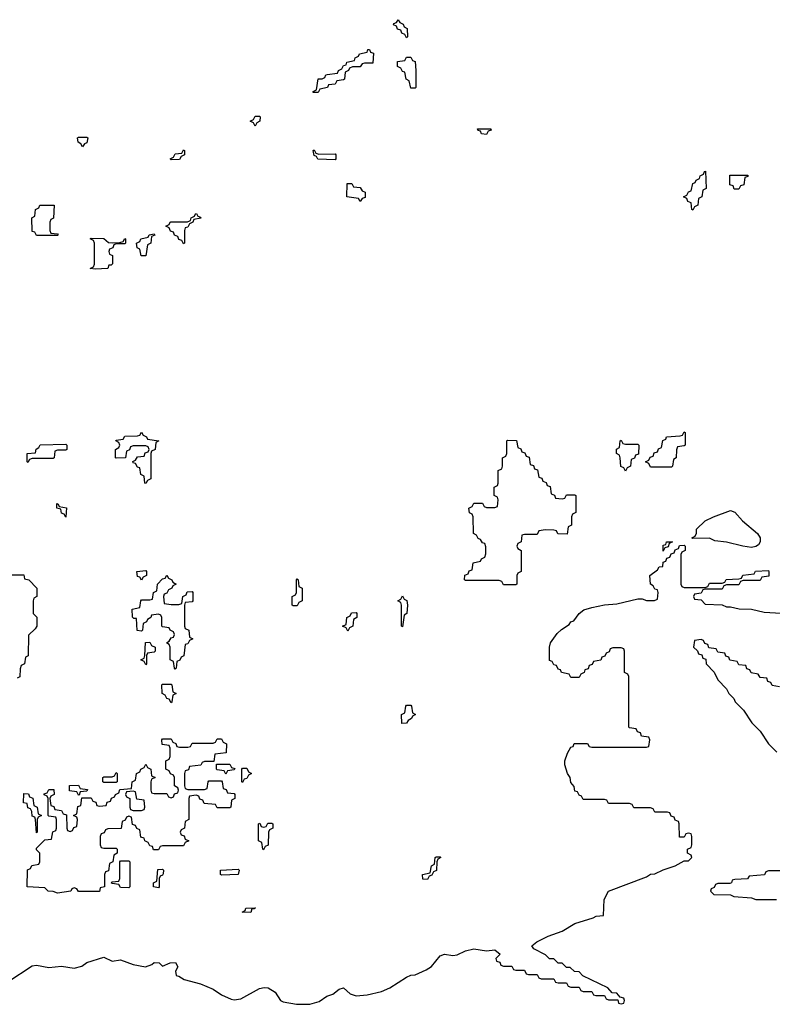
# Model space of a CAD drawing. Header units: inches. Extents: x 2808529 to 2951249, y 860290 to 1033701.
# Tile 107 of 153: x 2890191 to 2893768, y 1012472 to 1017152. Entities that reach past the tile are written whole.
import ezdxf

# ---------------------------------------------------------------- set-up
doc = ezdxf.new("R2010")
doc.units = ezdxf.units.IN
doc.header["$MEASUREMENT"] = 0
doc.layers.add('C8091', color=7, linetype='Continuous')

msp = doc.modelspace()

# ---------------------------------------------------------------- linework, layer by layer
at = {"layer": 'C8091', "color": 6}
for points in [[(2892030, 1017066), (2892022, 1017082), (2892007.3, 1017087.3), (2892002, 1017102), (2891987.3, 1017107.3), (2891982, 1017122), (2891968, 1017128), (2891970, 1017134), (2891982, 1017138), (2891990, 1017152), (2891998, 1017138), (2892014, 1017130), (2892018, 1017118), (2892032, 1017110), (2892034, 1017070)], [(2891586, 1016806), (2891586, 1016810), (2891602, 1016818), (2891610, 1016871), (2891628.4, 1016871.6), (2891642, 1016878), (2891646, 1016890), (2891652, 1016892), (2891702, 1016898), (2891706, 1016910), (2891722, 1016918), (2891730, 1016934), (2891742, 1016938), (2891746, 1016950), (2891782, 1016958), (2891786, 1016970), (2891802, 1016978), (2891806, 1016990), (2891842, 1016998), (2891846, 1017010), (2891854, 1017010), (2891858, 1016998), (2891872.7, 1016992.7), (2891870, 1016946), (2891830, 1016946), (2891818, 1016942), (2891810, 1016928), (2891772.7, 1016927.3), (2891758, 1016922), (2891754, 1016910), (2891738, 1016902), (2891734, 1016870), (2891730, 1016866), (2891698, 1016862), (2891690, 1016846), (2891658, 1016842), (2891654, 1016830), (2891618, 1016822), (2891610, 1016806)], [(2892050, 1016826), (2892042, 1016862), (2892028, 1016870), (2892022, 1016902), (2892010, 1016906), (2892002, 1016922), (2891986, 1016930), (2891987.3, 1016952.7), (2892022, 1016958), (2892030, 1016974), (2892050, 1016974), (2892058, 1016958), (2892070, 1016954), (2892074, 1016910), (2892074, 1016830), (2892070, 1016826)], [(2891310, 1016646), (2891302, 1016662), (2891286, 1016670), (2891302, 1016678), (2891310, 1016694), (2891330, 1016694), (2891334, 1016690), (2891332, 1016670), (2891318, 1016662)], [(2892410, 1016606), (2892386, 1016610), (2892382, 1016622), (2892370, 1016626), (2892367.3, 1016632.7), (2892430, 1016634), (2892432.7, 1016627.3), (2892418, 1016622)], [(2890490, 1016548), (2890482, 1016562), (2890468, 1016570), (2890466, 1016590), (2890470, 1016594), (2890510, 1016594), (2890514, 1016590), (2890510, 1016566), (2890498, 1016562)], [(2890910, 1016486), (2890906, 1016490), (2890922, 1016498), (2890930, 1016514), (2890962, 1016518), (2890970, 1016534), (2890974, 1016530), (2890974, 1016510), (2890958, 1016502), (2890950, 1016488)], [(2891612.7, 1016512.7), (2891690, 1016514), (2891694, 1016510), (2891694, 1016490), (2891690, 1016486), (2891608.4, 1016488.4), (2891602, 1016502), (2891590, 1016506), (2891586, 1016530), (2891590, 1016534), (2891598, 1016518)], [(2893390, 1016246), (2893386, 1016250), (2893382, 1016282), (2893367.3, 1016287.3), (2893362, 1016302), (2893346, 1016310), (2893362, 1016318), (2893370, 1016334), (2893382, 1016338), (2893390, 1016374), (2893402, 1016378), (2893406, 1016390), (2893422, 1016398), (2893426, 1016410), (2893442, 1016418), (2893446, 1016430), (2893451.6, 1016431.6), (2893454, 1016350), (2893438, 1016342), (2893434, 1016310), (2893418, 1016302), (2893414, 1016270), (2893398, 1016262)], [(2893610, 1016346), (2893587.3, 1016347.3), (2893582, 1016362), (2893567.3, 1016367.3), (2893567.3, 1016412.7), (2893652.7, 1016412.7), (2893652.7, 1016407.3), (2893638, 1016402), (2893632.7, 1016367.3), (2893618, 1016362)], [(2891810, 1016288), (2891802, 1016302), (2891746, 1016310), (2891747.3, 1016372.7), (2891770, 1016374), (2891778, 1016358), (2891810, 1016354), (2891818, 1016338), (2891832.7, 1016332.7), (2891832.7, 1016307.3), (2891818, 1016302)], [(2890270, 1016126), (2890262, 1016142), (2890250, 1016146), (2890248, 1016210), (2890262, 1016218), (2890266, 1016250), (2890282, 1016258), (2890286, 1016270), (2890354, 1016270), (2890351.3, 1016208.7), (2890338, 1016202), (2890334, 1016190), (2890334, 1016150), (2890338, 1016138), (2890370, 1016134), (2890374, 1016130), (2890370, 1016126)], [(2890970, 1016086), (2890962, 1016102), (2890947.3, 1016107.3), (2890942, 1016122), (2890927.3, 1016127.3), (2890922, 1016142), (2890907.3, 1016147.3), (2890902, 1016162), (2890886, 1016170), (2890902, 1016178), (2890906, 1016190), (2890909.1, 1016190.9), (2890988, 1016192), (2891002, 1016198), (2891006, 1016210), (2891022, 1016218), (2891026, 1016230), (2891031.3, 1016231.3), (2891038, 1016218), (2891050, 1016214), (2891051.6, 1016208.4), (2891018, 1016202), (2891014, 1016190), (2890998, 1016182), (2890990, 1016166), (2890978, 1016162), (2890974, 1016150), (2890974, 1016090)], [(2890790, 1016029), (2890768, 1016030), (2890762, 1016062), (2890748.4, 1016068.4), (2890746, 1016090), (2890762, 1016098), (2890766, 1016110), (2890802, 1016118), (2890806, 1016130), (2890830, 1016134), (2890832.7, 1016127.3), (2890818, 1016122), (2890814, 1016090), (2890798, 1016082)], [(2890630, 1016092), (2890667.3, 1016092.7), (2890682, 1016098), (2890690, 1016112), (2890694, 1016110), (2890694, 1016090), (2890690, 1016086), (2890650, 1016086), (2890638, 1016082), (2890632.7, 1016067.3), (2890618, 1016062), (2890614, 1016050), (2890618, 1016038), (2890632, 1016032), (2890631.6, 1015991.6), (2890626, 1015986), (2890614, 1015986), (2890610, 1015968.7), (2890550, 1015966), (2890526, 1015970), (2890542, 1015978), (2890546, 1015990), (2890546, 1016090), (2890542, 1016102), (2890526, 1016110), (2890530, 1016114), (2890590, 1016111.3), (2890612.7, 1016092.7)], [(2893190, 1015026), (2893182, 1015042), (2893166, 1015050), (2893182, 1015058), (2893187.3, 1015072.7), (2893202, 1015078), (2893207.3, 1015092.7), (2893222, 1015098), (2893227.3, 1015112.7), (2893242, 1015118), (2893248.4, 1015151.6), (2893262, 1015158), (2893266, 1015170), (2893330, 1015174), (2893342, 1015178), (2893350, 1015194), (2893354, 1015190), (2893354, 1015130), (2893350, 1015126), (2893318, 1015122), (2893312.7, 1015107.3), (2893311.1, 1015068.9), (2893298, 1015062), (2893294, 1015030), (2893290, 1015026)], [(2890790, 1014948), (2890786, 1014950), (2890782, 1014982), (2890766, 1014990), (2890762, 1015022), (2890750, 1015026), (2890742, 1015042), (2890730, 1015046), (2890728, 1015052), (2890742, 1015058), (2890750, 1015074), (2890782, 1015078), (2890787.3, 1015092.7), (2890802, 1015098), (2890806, 1015110), (2890802, 1015122), (2890790, 1015126), (2890730, 1015126), (2890718, 1015122), (2890712.7, 1015107.3), (2890698, 1015102), (2890694, 1015070), (2890650, 1015068), (2890646, 1015070), (2890646, 1015110), (2890662, 1015118), (2890666, 1015130), (2890662, 1015142), (2890648, 1015150), (2890650, 1015154), (2890682, 1015158), (2890690, 1015172), (2890750, 1015174), (2890762, 1015178), (2890770, 1015192), (2890778, 1015178), (2890794, 1015170), (2890798, 1015158), (2890852, 1015150), (2890838, 1015142), (2890834, 1015110), (2890818, 1015102), (2890814, 1015090), (2890814, 1014970), (2890798, 1014962)], [(2892770, 1014874), (2892782, 1014878), (2892790, 1014894), (2892830, 1014894), (2892834, 1014890), (2892834, 1014810), (2892818, 1014802), (2892814, 1014790), (2892814, 1014750), (2892798, 1014742), (2892792.7, 1014707.3), (2892748.9, 1014708.9), (2892742, 1014722), (2892730, 1014726), (2892690, 1014728), (2892658, 1014722), (2892650, 1014706), (2892590, 1014706), (2892578, 1014702), (2892574, 1014670), (2892558, 1014662), (2892554, 1014650), (2892558, 1014638), (2892574, 1014630), (2892574, 1014530), (2892558, 1014522), (2892554, 1014510), (2892554, 1014470), (2892550, 1014466), (2892490, 1014466), (2892482, 1014482), (2892470, 1014486), (2892310, 1014486), (2892306, 1014490), (2892307.3, 1014512.7), (2892322, 1014518), (2892327.3, 1014532.7), (2892342, 1014538), (2892346, 1014570), (2892382, 1014578), (2892386, 1014590), (2892402, 1014598), (2892407.3, 1014612.7), (2892407.3, 1014647.3), (2892402, 1014662), (2892390, 1014666), (2892382, 1014682), (2892370, 1014686), (2892362, 1014702), (2892348, 1014710), (2892346, 1014790), (2892342, 1014802), (2892328.7, 1014808.7), (2892326, 1014830), (2892342, 1014838), (2892350, 1014854), (2892390, 1014854), (2892398, 1014838), (2892410, 1014834), (2892450, 1014834), (2892462, 1014838), (2892466, 1014870), (2892462, 1014882), (2892446, 1014890), (2892446, 1014930), (2892462, 1014938), (2892466, 1014950), (2892466, 1015010), (2892482, 1015018), (2892486, 1015030), (2892486, 1015070), (2892502, 1015078), (2892506, 1015090), (2892506, 1015150), (2892510, 1015154), (2892552.7, 1015152.7), (2892558, 1015118), (2892572.7, 1015112.7), (2892578, 1015098), (2892592.7, 1015092.7), (2892598, 1015078), (2892612.7, 1015072.7), (2892618, 1015038), (2892632.7, 1015032.7), (2892638, 1015018), (2892652.7, 1015012.7), (2892658, 1014978), (2892672.7, 1014972.7), (2892678, 1014958), (2892692.7, 1014952.7), (2892698, 1014938), (2892712.7, 1014932.7), (2892718, 1014898), (2892732.7, 1014892.7), (2892738, 1014878)], [(2893070, 1015134), (2893130, 1015134), (2893134, 1015130), (2893132.7, 1015087.3), (2893118, 1015082), (2893112.7, 1015067.3), (2893098, 1015062), (2893094, 1015030), (2893078, 1015022), (2893070, 1015006), (2893062, 1015022), (2893048.4, 1015028.4), (2893046, 1015070), (2893042, 1015082), (2893028, 1015090), (2893028.4, 1015111.6), (2893042, 1015118), (2893046, 1015150), (2893050, 1015154), (2893058, 1015138)], [(2890230, 1015048), (2890226, 1015050), (2890226, 1015090), (2890266, 1015094), (2890268.4, 1015111.6), (2890282, 1015118), (2890288.4, 1015131.6), (2890410, 1015134), (2890414, 1015130), (2890414, 1015110), (2890410, 1015106), (2890370, 1015106), (2890358, 1015102), (2890354, 1015070), (2890350, 1015066), (2890250, 1015066), (2890238, 1015062)], [(2890410, 1014788), (2890402, 1014802), (2890390, 1014806), (2890386, 1014826), (2890368, 1014830), (2890367.3, 1014852.7), (2890374, 1014850), (2890378, 1014838), (2890412.7, 1014832.7)], [(2893670, 1014644), (2893629.1, 1014649.1), (2893550, 1014668.7), (2893495.3, 1014675.3), (2893470, 1014688), (2893390, 1014686), (2893386, 1014690), (2893402, 1014698), (2893408, 1014712), (2893408.7, 1014730), (2893449.2, 1014770), (2893489, 1014790), (2893570, 1014818.8), (2893590, 1014811), (2893627.3, 1014770), (2893698.8, 1014710), (2893711, 1014690), (2893711, 1014670), (2893703.5, 1014656.5), (2893690, 1014648.7)], [(2893250, 1014626), (2893250, 1014654), (2893262, 1014658), (2893266, 1014670), (2893294, 1014670), (2893278, 1014662), (2893272.7, 1014647.3), (2893258, 1014642)], [(2890910, 1014372), (2890947.3, 1014372.7), (2890962, 1014378), (2890966, 1014410), (2890982, 1014418), (2890987.3, 1014432.7), (2891010, 1014434), (2891014, 1014430), (2891014, 1014390), (2891010, 1014386), (2890978, 1014382), (2890974, 1014370), (2890974, 1014270), (2890978, 1014258), (2890994, 1014250), (2890998, 1014218), (2891014, 1014210), (2890998, 1014202), (2890990, 1014186), (2890978, 1014182), (2890971.6, 1014128.4), (2890958, 1014122), (2890952.7, 1014107.3), (2890938, 1014102), (2890934, 1014070), (2890930, 1014066), (2890926, 1014070), (2890922, 1014102), (2890906, 1014110), (2890906, 1014170), (2890902, 1014182), (2890888, 1014190), (2890902, 1014198), (2890910, 1014214), (2890922, 1014218), (2890926, 1014230), (2890922, 1014242), (2890906, 1014250), (2890902, 1014262), (2890870, 1014266), (2890866, 1014270), (2890866, 1014310), (2890862, 1014322), (2890850, 1014326), (2890818, 1014322), (2890814, 1014310), (2890798, 1014302), (2890794, 1014290), (2890778, 1014282), (2890774, 1014250), (2890770, 1014246), (2890748.4, 1014248.4), (2890746, 1014306), (2890734, 1014306), (2890727.3, 1014312.7), (2890726, 1014350), (2890762, 1014358), (2890766, 1014390), (2890770, 1014394), (2890810, 1014394), (2890822, 1014398), (2890826, 1014430), (2890842, 1014438), (2890846, 1014470), (2890870, 1014494), (2890882, 1014498), (2890890, 1014512), (2890898, 1014498), (2890914, 1014490), (2890918, 1014478), (2890934, 1014470), (2890918, 1014462), (2890914, 1014450), (2890898, 1014442), (2890890, 1014426), (2890878, 1014422), (2890874, 1014410), (2890878, 1014378)], [(2890770, 1014488), (2890762, 1014502), (2890750, 1014506), (2890748, 1014530), (2890790, 1014534), (2890794, 1014530), (2890794, 1014510), (2890778, 1014502)], [(2891490, 1014366), (2891486, 1014370), (2891486, 1014410), (2891502, 1014418), (2891506, 1014430), (2891506, 1014490), (2891510, 1014494), (2891514, 1014490), (2891518, 1014458), (2891534, 1014450), (2891534, 1014390), (2891518, 1014382), (2891510, 1014366)], [(2892010, 1014266), (2892006, 1014270), (2892006, 1014370), (2892002, 1014382), (2891988, 1014390), (2892002, 1014398), (2892010, 1014414), (2892018, 1014398), (2892031.6, 1014391.6), (2892034, 1014370), (2892031.3, 1014330), (2892018, 1014322)], [(2891750, 1014246), (2891742, 1014262), (2891726, 1014270), (2891742, 1014278), (2891746, 1014310), (2891762, 1014318), (2891767.3, 1014332.7), (2891790, 1014334), (2891794, 1014330), (2891794, 1014310), (2891778, 1014302), (2891774, 1014270), (2891758, 1014262)], [(2890790, 1014086), (2890782, 1014102), (2890766, 1014110), (2890782, 1014118), (2890786, 1014130), (2890788, 1014192), (2890810, 1014194), (2890818, 1014178), (2890834, 1014170), (2890834, 1014150), (2890830, 1014146), (2890798, 1014142), (2890794, 1014130), (2890794, 1014090)], [(2890910, 1013906), (2890902, 1013922), (2890890, 1013926), (2890882, 1013942), (2890868, 1013950), (2890866, 1013990), (2890870, 1013994), (2890910, 1013994), (2890914, 1013990), (2890918, 1013958), (2890934, 1013950), (2890918, 1013942), (2890914, 1013910)], [(2892007.3, 1013807.3), (2892006, 1013850), (2892022, 1013858), (2892026, 1013890), (2892030, 1013894), (2892050, 1013894), (2892054, 1013890), (2892058, 1013858), (2892072, 1013850), (2892058, 1013842), (2892054, 1013830), (2892038, 1013822), (2892030, 1013808)], [(2890990, 1013494), (2891070, 1013494), (2891082, 1013498), (2891086, 1013530), (2891090, 1013534), (2891150, 1013534), (2891154, 1013530), (2891158, 1013498), (2891172.7, 1013492.7), (2891178, 1013478), (2891210, 1013474), (2891214, 1013470), (2891214, 1013450), (2891198, 1013442), (2891194, 1013410), (2891190, 1013406), (2891130, 1013406), (2891122, 1013422), (2891067.3, 1013427.3), (2891062, 1013442), (2891047.3, 1013447.3), (2891042, 1013462), (2891030, 1013466), (2890998, 1013462), (2890994, 1013450), (2890994, 1013350), (2890978, 1013342), (2890974, 1013310), (2890958, 1013302), (2890954, 1013290), (2890958, 1013278), (2890972.7, 1013272.7), (2890978, 1013258), (2890994, 1013250), (2890978, 1013242), (2890970, 1013226), (2890870, 1013226), (2890858, 1013222), (2890850, 1013206), (2890827.3, 1013207.3), (2890822, 1013222), (2890810, 1013226), (2890802, 1013242), (2890786, 1013250), (2890782, 1013262), (2890767.3, 1013267.3), (2890762, 1013302), (2890747.3, 1013307.3), (2890742, 1013322), (2890727.3, 1013327.3), (2890722, 1013362), (2890710, 1013366), (2890698, 1013362), (2890692.7, 1013347.3), (2890678, 1013342), (2890672.7, 1013307.3), (2890610, 1013306), (2890598, 1013302), (2890592.7, 1013287.3), (2890578, 1013282), (2890574, 1013270), (2890574, 1013230), (2890578, 1013218), (2890590, 1013214), (2890650, 1013214), (2890654, 1013210), (2890654, 1013190), (2890638, 1013182), (2890634, 1013150), (2890618, 1013142), (2890612.7, 1013107.3), (2890598, 1013102), (2890594, 1013090), (2890594, 1013030), (2890574, 1013026), (2890570, 1013009.3), (2890470, 1013008.7), (2890462, 1013022), (2890450, 1013026), (2890438, 1013022), (2890434, 1013010), (2890370, 1013001.2), (2890350, 1013009.3), (2890326, 1013010), (2890310, 1013026), (2890226, 1013030), (2890228.4, 1013111.6), (2890242, 1013118), (2890248.4, 1013131.6), (2890282, 1013138), (2890286, 1013150), (2890286, 1013190), (2890270, 1013206), (2890270, 1013214), (2890310, 1013254), (2890342, 1013258), (2890348.4, 1013291.6), (2890362, 1013298), (2890366, 1013310), (2890366, 1013350), (2890362, 1013362), (2890330, 1013366), (2890326, 1013370), (2890326, 1013450), (2890322, 1013462), (2890307.3, 1013467.3), (2890307.3, 1013472.7), (2890322, 1013478), (2890330, 1013494), (2890352.7, 1013492.7), (2890354, 1013470), (2890338, 1013462), (2890334, 1013450), (2890338, 1013418), (2890352.7, 1013412.7), (2890358, 1013398), (2890390, 1013394), (2890398, 1013378), (2890412.7, 1013372.7), (2890414, 1013310), (2890418, 1013298), (2890430, 1013294), (2890442, 1013298), (2890447.3, 1013312.7), (2890462, 1013318), (2890466, 1013350), (2890462, 1013362), (2890446, 1013370), (2890462, 1013378), (2890467.3, 1013412.7), (2890482, 1013418), (2890486, 1013454), (2890530, 1013454), (2890538, 1013438), (2890552.7, 1013432.7), (2890558, 1013418), (2890570, 1013414), (2890602, 1013418), (2890607.3, 1013432.7), (2890622, 1013438), (2890627.3, 1013452.7), (2890642, 1013458), (2890646, 1013470), (2890662, 1013478), (2890667.3, 1013492.7), (2890722, 1013498), (2890726, 1013530), (2890742, 1013538), (2890746, 1013570), (2890762, 1013578), (2890766, 1013590), (2890782, 1013598), (2890790, 1013614), (2890798, 1013598), (2890814, 1013590), (2890818, 1013558), (2890834, 1013550), (2890818, 1013542), (2890814, 1013530), (2890814, 1013490), (2890818, 1013478), (2890830, 1013474), (2890890, 1013474), (2890898, 1013458), (2890910, 1013454), (2890922, 1013458), (2890927.3, 1013472.7), (2890942, 1013478), (2890946, 1013490), (2890942, 1013502), (2890926, 1013510), (2890926, 1013550), (2890922, 1013562), (2890907.3, 1013567.3), (2890902, 1013582), (2890886, 1013590), (2890886, 1013630), (2890902, 1013638), (2890906, 1013650), (2890906, 1013690), (2890902, 1013702), (2890867.3, 1013707.3), (2890866, 1013730), (2890870, 1013734), (2890910, 1013734), (2890918, 1013718), (2890932.7, 1013712.7), (2890938, 1013698), (2890950, 1013694), (2890990, 1013694), (2891002, 1013698), (2891010, 1013714), (2891110, 1013714), (2891122, 1013718), (2891130, 1013734), (2891150, 1013734), (2891158, 1013718), (2891174, 1013710), (2891172.7, 1013667.3), (2891118, 1013662), (2891114, 1013626), (2891070, 1013626), (2891058, 1013622), (2891051.6, 1013608.4), (2890998, 1013602), (2890992.7, 1013587.3), (2890978, 1013582), (2890974, 1013570), (2890974, 1013510), (2890978, 1013498)], [(2891170, 1013566), (2891162, 1013582), (2891130, 1013586), (2891126, 1013590), (2891126, 1013614), (2891190, 1013614), (2891198, 1013598), (2891212.7, 1013592.7), (2891210, 1013586), (2891178, 1013582)], [(2890590, 1013526), (2890586, 1013530), (2890586, 1013550), (2890590, 1013554), (2890630, 1013554), (2890642, 1013558), (2890650, 1013574), (2890654, 1013570), (2890654, 1013530), (2890650, 1013526)], [(2891250, 1013526), (2891246, 1013530), (2891246, 1013590), (2891250, 1013594), (2891270, 1013594), (2891278, 1013578), (2891292, 1013570), (2891278, 1013562), (2891270, 1013546), (2891258, 1013542)], [(2890470, 1013466), (2890462, 1013482), (2890427.3, 1013487.3), (2890427.3, 1013512.7), (2890470, 1013514), (2890478, 1013498), (2890512.7, 1013492.7), (2890510, 1013486), (2890478, 1013482), (2890474, 1013466)], [(2890270, 1013288), (2890266, 1013350), (2890262, 1013362), (2890250, 1013366), (2890248, 1013388), (2890242, 1013402), (2890230, 1013406), (2890226, 1013426), (2890208.7, 1013430), (2890210, 1013474), (2890232.7, 1013472.7), (2890238, 1013458), (2890252.7, 1013452.7), (2890258, 1013418), (2890274, 1013410), (2890278, 1013378), (2890294, 1013370), (2890278, 1013362), (2890274, 1013350), (2890274, 1013290)], [(2890730, 1013486), (2890698, 1013482), (2890694, 1013470), (2890698, 1013458), (2890714, 1013450), (2890714, 1013410), (2890718, 1013398), (2890730, 1013394), (2890770, 1013394), (2890782, 1013398), (2890786, 1013410), (2890782, 1013442), (2890747.3, 1013447.3), (2890742, 1013482)], [(2891350, 1013206), (2891346, 1013210), (2891342, 1013242), (2891326, 1013250), (2891326, 1013330), (2891332.7, 1013332.7), (2891338, 1013318), (2891350, 1013314), (2891362, 1013318), (2891370, 1013334), (2891390, 1013334), (2891394, 1013330), (2891394, 1013310), (2891378, 1013302), (2891374, 1013290), (2891371.6, 1013228.4), (2891358, 1013222)], [(2890710, 1013026), (2890670, 1013028), (2890662, 1013042), (2890630, 1013046), (2890626, 1013050), (2890630, 1013054), (2890662, 1013058), (2890666, 1013070), (2890666, 1013150), (2890670, 1013154), (2890710, 1013154), (2890714, 1013150), (2890714, 1013030)], [(2892130, 1013066), (2892107.3, 1013067.3), (2892106, 1013090), (2892142, 1013098), (2892148.7, 1013131.3), (2892162, 1013138), (2892166, 1013170), (2892170, 1013174), (2892190, 1013174), (2892192, 1013170), (2892178, 1013162), (2892174, 1013150), (2892171.6, 1013108.4), (2892158, 1013102), (2892150, 1013086), (2892138, 1013082)], [(2890850, 1013026), (2890826, 1013030), (2890826, 1013050), (2890842, 1013058), (2890847.3, 1013112.7), (2890870, 1013114), (2890874, 1013110), (2890872.7, 1013092.7), (2890870, 1013086), (2890858, 1013082), (2890854, 1013070), (2890854, 1013030)], [(2891150, 1013086), (2891146, 1013090), (2891146, 1013110), (2891230, 1013114), (2891234, 1013110), (2891230, 1013088.7)], [(2891290, 1012908.7), (2891248, 1012910), (2891262, 1012918), (2891266, 1012930), (2891311.6, 1012931.6), (2891306, 1012926), (2891294, 1012926)]]:
    msp.add_lwpolyline(points, close=True, dxfattribs=at)
for points in [[(2890017.1, 1012502.9), (2890250, 1012656), (2890270, 1012658.8), (2890330, 1012646.8), (2890390, 1012654), (2890450, 1012643.8), (2890486, 1012654), (2890510, 1012670.8), (2890590, 1012696), (2890630, 1012677.3), (2890670, 1012684), (2890730, 1012661.6), (2890789.1, 1012650.9), (2890819, 1012661), (2890830, 1012671), (2890854, 1012670), (2890870, 1012654), (2890906, 1012670), (2890931, 1012671), (2890942, 1012650), (2890932, 1012630), (2890934, 1012610), (2890946.8, 1012606.8), (2890972, 1012590), (2891050.4, 1012570.4), (2891110, 1012544), (2891150, 1012517.3), (2891196.7, 1012496.7), (2891210, 1012493), (2891241.2, 1012498.8), (2891330, 1012547.3), (2891352.5, 1012552.5), (2891371.3, 1012550), (2891404.7, 1012530), (2891430.5, 1012490.5), (2891443.8, 1012483.8), (2891507.2, 1012472.8), (2891570, 1012472.4), (2891613.6, 1012486.4), (2891650, 1012510.5), (2891679.1, 1012520.9), (2891710, 1012544), (2891730, 1012550.8), (2891761.6, 1012521.6), (2891790, 1012513), (2891843.3, 1012516.7), (2891910, 1012534), (2891950, 1012550.4), (2892030, 1012601.6), (2892050, 1012610.4), (2892070, 1012612.7), (2892123, 1012637), (2892147.8, 1012652.2), (2892190, 1012702), (2892209.7, 1012710.3), (2892250, 1012704.9), (2892270, 1012707.7), (2892310, 1012727.3), (2892350, 1012736.3), (2892410, 1012726), (2892450, 1012730.6), (2892474, 1012710), (2892454, 1012690), (2892458, 1012678), (2892472.7, 1012672.7), (2892478, 1012658), (2892490, 1012654), (2892530, 1012654), (2892538, 1012638), (2892550, 1012634), (2892590, 1012634), (2892598, 1012618), (2892610, 1012614), (2892650, 1012614), (2892658, 1012598), (2892670, 1012594), (2892730, 1012594), (2892738, 1012578), (2892750, 1012574), (2892790, 1012574), (2892798, 1012558), (2892810, 1012554), (2892850, 1012554), (2892858, 1012538), (2892870, 1012534), (2892910, 1012534), (2892918, 1012518), (2892930, 1012514), (2892970, 1012514), (2892978, 1012498), (2892990, 1012494), (2893034, 1012494), (2893038, 1012478), (2893050, 1012474), (2893062, 1012478), (2893066, 1012490), (2893062, 1012502), (2893046, 1012506), (2893030, 1012526), (2893007.3, 1012527.3), (2892986, 1012550), (2892868.4, 1012608.4), (2892850, 1012626), (2892828.4, 1012628.4), (2892807.3, 1012647.3), (2892790, 1012648), (2892770, 1012668), (2892750, 1012668), (2892730, 1012688), (2892709, 1012689), (2892690, 1012708), (2892635.3, 1012735.3), (2892626, 1012750), (2892649, 1012770), (2892703.3, 1012796.7), (2892770, 1012819.3), (2892830, 1012856.4), (2892917.2, 1012882.8), (2892931, 1012891), (2892966, 1012894), (2892969.4, 1012970), (2892990, 1013010.7), (2893170, 1013078), (2893190, 1013091.3), (2893210, 1013092), (2893250, 1013112), (2893306, 1013130), (2893350, 1013154), (2893370, 1013154), (2893386, 1013170), (2893382, 1013182), (2893366, 1013190), (2893366, 1013210), (2893382, 1013218), (2893386, 1013230), (2893386, 1013270), (2893382, 1013282), (2893370, 1013286), (2893358, 1013282), (2893350, 1013266), (2893327.3, 1013267.3), (2893326, 1013330), (2893322, 1013342), (2893307.3, 1013347.3), (2893302, 1013362), (2893287.3, 1013367.3), (2893282, 1013382), (2893270, 1013386), (2893210, 1013386), (2893202, 1013402), (2893190, 1013406), (2893110, 1013406), (2893102, 1013422), (2893090, 1013426), (2892990, 1013426), (2892982, 1013442), (2892970, 1013446), (2892870, 1013446), (2892862, 1013462), (2892850, 1013466), (2892842, 1013482), (2892830, 1013486), (2892827.3, 1013507.3), (2892810, 1013526), (2892808, 1013550), (2892795.3, 1013570), (2892782, 1013610), (2892782, 1013630), (2892794.6, 1013665.4), (2892810, 1013694), (2892822, 1013698), (2892827.3, 1013712.7), (2892890, 1013712), (2892898, 1013698), (2892910, 1013694), (2893170, 1013694), (2893182, 1013698), (2893186, 1013730), (2893182, 1013742), (2893147.3, 1013747.3), (2893142, 1013762), (2893127.3, 1013767.3), (2893122, 1013782), (2893090, 1013786), (2893086, 1013790), (2893086, 1014030), (2893082, 1014042), (2893066, 1014050), (2893066, 1014150), (2893062, 1014162), (2893050, 1014166), (2893010, 1014166), (2892998, 1014162), (2892992.7, 1014147.3), (2892978, 1014142), (2892972.7, 1014127.3), (2892958, 1014122), (2892952.7, 1014107.3), (2892918, 1014102), (2892912.7, 1014087.3), (2892898, 1014082), (2892892.7, 1014067.3), (2892878, 1014062), (2892874, 1014050), (2892858, 1014042), (2892850, 1014026), (2892810, 1014026), (2892802, 1014042), (2892766, 1014050), (2892762, 1014062), (2892750, 1014066), (2892742, 1014082), (2892730, 1014086), (2892722, 1014102), (2892710, 1014106), (2892709, 1014170), (2892714, 1014190), (2892745.6, 1014234.4), (2892765.6, 1014254.4), (2892802, 1014278), (2892810, 1014290.8), (2892824.7, 1014295.3), (2892849.6, 1014330.4), (2892873.2, 1014346.8), (2892910, 1014358.8), (2892970, 1014370.8), (2893030, 1014376), (2893130, 1014398.8), (2893150, 1014398.8), (2893170, 1014391.3), (2893208, 1014392), (2893222, 1014398), (2893226, 1014430), (2893222, 1014442), (2893210, 1014446), (2893202, 1014462), (2893189, 1014470), (2893186, 1014510), (2893222, 1014538), (2893230, 1014551.3), (2893247.3, 1014552.7), (2893250, 1014574), (2893262, 1014578), (2893267.3, 1014592.7), (2893282, 1014598), (2893287.3, 1014612.7), (2893302, 1014618), (2893307.3, 1014632.7), (2893322, 1014638), (2893327.3, 1014652.7), (2893350, 1014654), (2893354, 1014650), (2893354, 1014630), (2893338, 1014622), (2893334, 1014610), (2893334, 1014470), (2893338, 1014458), (2893350, 1014454), (2893450, 1014454), (2893462, 1014458), (2893470, 1014474), (2893530, 1014474), (2893542, 1014478), (2893548.4, 1014491.6), (2893610, 1014494), (2893622, 1014498), (2893628.4, 1014511.6), (2893682, 1014518), (2893688.9, 1014531.1), (2893750, 1014534), (2893752.7, 1014527.3), (2893752.7, 1014507.3), (2893718, 1014502), (2893710, 1014486), (2893630, 1014486), (2893618, 1014482), (2893610, 1014466), (2893550, 1014466), (2893538, 1014462), (2893530, 1014446), (2893450, 1014446), (2893438, 1014442), (2893430, 1014426), (2893398, 1014422), (2893394, 1014410), (2893398, 1014398), (2893430, 1014394), (2893450, 1014374), (2893530, 1014371.3), (2893550, 1014362), (2893570, 1014362), (2893611.6, 1014351.6), (2893670, 1014350.8), (2893730, 1014336), (2893810, 1014330.7)], [(2890130, 1014514), (2890210, 1014514), (2890214, 1014494), (2890234, 1014490), (2890272, 1014450), (2890272, 1014410), (2890258, 1014402), (2890254, 1014390), (2890254, 1014330), (2890271.6, 1014311.6), (2890272, 1014270), (2890263.6, 1014256.4), (2890232.7, 1014227.3), (2890231.6, 1014128.4), (2890218, 1014122), (2890214, 1014090), (2890198, 1014082), (2890192.7, 1014067.3), (2890191.6, 1014028.4), (2890178, 1014022)], [(2893802, 1013982), (2893767.3, 1013987.3), (2893762, 1014002), (2893747.3, 1014007.3), (2893742, 1014022), (2893710, 1014026), (2893702, 1014042), (2893667.3, 1014047.3), (2893662, 1014062), (2893647.3, 1014067.3), (2893642, 1014082), (2893610, 1014086), (2893602, 1014102), (2893567.3, 1014107.3), (2893562, 1014122), (2893547.3, 1014127.3), (2893542, 1014142), (2893510, 1014146), (2893502, 1014162), (2893467.3, 1014167.3), (2893462, 1014182), (2893447.3, 1014187.3), (2893442, 1014202), (2893430, 1014206), (2893398, 1014202), (2893394, 1014170), (2893412.7, 1014152.7), (2893418, 1014138), (2893432.7, 1014132.7), (2893438, 1014118), (2893452.7, 1014112.7), (2893454, 1014090), (2893491.3, 1014051.3), (2893510, 1014014), (2893551.1, 1013971.1), (2893562, 1013950), (2893585.4, 1013925.4), (2893592, 1013910), (2893631.3, 1013870), (2893671.3, 1013810), (2893710.6, 1013770.6), (2893750.7, 1013710.7), (2893790.5, 1013670.5)], [(2893807.3, 1013107.3), (2893750, 1013106), (2893738, 1013102), (2893731.6, 1013088.4), (2893658, 1013082), (2893650, 1013068), (2893590, 1013066), (2893578, 1013062), (2893574, 1013050), (2893567.3, 1013047.3), (2893510, 1013046), (2893498, 1013042), (2893492.7, 1013027.3), (2893478, 1013022), (2893474, 1013010), (2893490, 1012994), (2893570, 1012992), (2893585.4, 1012985.4), (2893670, 1012978), (2893690, 1012971.3), (2893789.1, 1012970.9)]]:
    msp.add_lwpolyline(points, dxfattribs=at)

doc.saveas('drawing.dxf')
